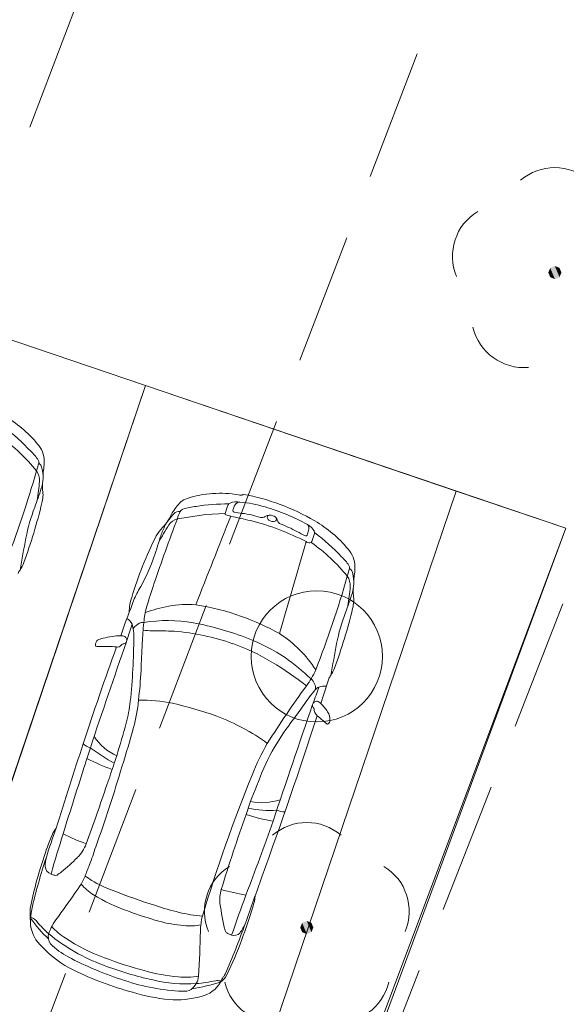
# Model space of a CAD drawing. Header units: metres. Extents: x 6541766 to 6542290, y 5894743 to 5895338.
# Tile 54 of 78: x 6541964.73 to 6541968.9, y 5895233.97 to 5895241.47. Entities that reach past the tile are written whole.
import ezdxf

# ---------------------------------------------------------------- set-up
doc = ezdxf.new("R2010")
doc.units = ezdxf.units.M
doc.linetypes.add('1.0_0.5', pattern=[1.5, 1, -0.5])
doc.layers.add('A-PZT', color=4, linetype='Continuous', lineweight=9)
doc.layers.add('IE - podklad', color=8, linetype='Continuous', lineweight=9)
doc.layers.add('zadrzewienie  zakrzewienie', color=7, linetype='Continuous')

# ---------------------------------------------------------------- blocks, each defined once
blk = doc.blocks.new('blok - podklad szary rfqfqw')
at = {"color": 8, "linetype": 'ByBlock', "lineweight": 9}
for p, q in [((6541965.9337, 5895237.6633), (6541966.1498, 5895237.6964)), ((6541966.1498, 5895237.6964), (6541966.2978, 5895237.7038))]:
    blk.add_line(p, q, dxfattribs=at)
at = {"color": 8, "linetype": 'Continuous', "lineweight": 9}
blk.add_circle((6541966.996, 5895236.616), 0.5, dxfattribs=at)
for centre, start, end in [((6541968.81, 5895239.94), 49.272, 130.728), ((6541968.43, 5895239.664), 121.308, 202.548), ((6541968.575, 5895239.216), 193.221, 274.871), ((6541966.92, 5895234.95), 49.272, 130.728), ((6541966.54, 5895234.674), 121.308, 202.548), ((6541967.3, 5895234.674), 337.452, 58.692), ((6541966.685, 5895234.226), 193.221, 274.871), ((6541967.155, 5895234.226), 265.129, 346.779)]:
    blk.add_arc(centre, 0.4, start, end, dxfattribs=at)
at = {"color": 8, "linetype": 'ByBlock', "lineweight": 9}
for centre, radius, start, end in [((6541964.1287, 5895237.6224), 0.9599, 39.74002, 59.71982), ((6541963.7773, 5895237.2222), 1.4123, 42.60731, 53.77502), ((6541963.7979, 5895237.1671), 1.369, 39.03669, 54.86273), ((6541964.6153, 5895237.9503), 0.3042, 31.97924, 48.52548), ((6541964.719, 5895238.101), 0.2001, 0.47638, 42.42489), ((6541964.8515, 5895238.0959), 0.0269, 345.46128, 35.41116), ((6541964.5297, 5895238.0961), 0.3895, 352.90606, 0.96626), ((6541956.8671, 5895240.3247), 8.3171, 338.78882, 343.97899), ((6541960.4671, 5895239.2545), 4.5618, 344.41941, 345.19858), ((6541964.7542, 5895237.9561), 0.1297, 356.9947, 34.35047), ((6541964.8462, 5895238.0421), 0.0565, 6.56544, 56.41618), ((6541964.6343, 5895237.9813), 0.2764, 342.17561, 14.09079), ((6541965.3914, 5895237.966), 0.4822, 170.21349, 176.31256), ((6541960.9999, 5895238.3471), 3.9041, 352.00469, 354.15219), ((6541961.4669, 5895239.0075), 3.6058, 339.62234, 342.05725), ((6541964.6792, 5895237.8475), 0.2309, 344.25993, 9.01435), ((6541965.1711, 5895237.9114), 0.2652, 174.43295, 186.0042), ((6541966.0436, 5895237.7001), 0.1242, 106.31028, 132.08343), ((6541966.2569, 5895237.0525), 0.806, 79.80576, 107.93425), ((6541966.4327, 5895238.0288), 0.1859, 259.70499, 266.69007), ((6541966.4208, 5895237.8575), 0.0144, 274.97663, 317.74613), ((6541966.437, 5895237.8416), 0.00831, 80.0944, 131.64394), ((6541966.1446, 5895236.2307), 1.6455, 59.48385, 79.71641), ((6541961.2198, 5895238.6574), 3.7836, 339.46407, 346.66659), ((6541966.1833, 5895237.2411), 1.4306, 159.07834, 168.8723), ((6541966.2549, 5895237.4955), 0.4182, 134.78774, 149.36891), ((6541965.9484, 5895237.6684), 0.0527, 81.86003, 140.53449), ((6541966.2524, 5895237.5728), 0.3313, 153.52485, 164.14839), ((6541965.9885, 5895237.7028), 0.0372, 110.4707, 151.41505), ((6541966.1107, 5895237.3451), 0.4151, 94.75597, 109.01206), ((6541966.3133, 5895236.2366), 1.5405, 89.50703, 98.84838), ((6541966.5558, 5895237.6491), 0.2638, 152.90406, 168.03996), ((6541966.3511, 5895237.7538), 0.0338, 117.74854, 152.77186), ((6541966.3852, 5895237.6704), 0.1238, 77.97471, 113.74442), ((6541966.4687, 5895237.7103), 0.1125, 147.91706, 171.27031), ((6541966.3682, 5895237.7264), 0.0108, 174.49739, 263.72439), ((6541966.4102, 5895237.749), 0.0425, 88.99579, 150.18463), ((6541966.3455, 5895236.9453), 0.8487, 72.41689, 85.57581), ((6541966.1729, 5895236.2691), 1.546, 60.87977, 73.89084), ((6541978.6149, 5895232.8105), 13.578, 159.05907, 161.27545), ((6541965.5724, 5895237.8406), 0.348, 315.73634, 326.42545), ((6541966.1859, 5895237.4209), 0.3954, 134.71677, 152.01673), ((6541964.7137, 5895238.3082), 1.3248, 330.11566, 333.08915), ((6541965.9658, 5895237.5496), 0.1182, 105.76462, 145.2232), ((6542304.7328, 5895103.6998), 363.952, 158.399375, 158.513649), ((6541966.3065, 5895237.7027), 0.0088, 172.76704, 254.01963), ((6541966.4527, 5895238.1145), 0.4458, 250.52175, 255.38123), ((6541964.8348, 5895230.4311), 7.4067, 77.08414, 78.27314), ((6541966.5638, 5895238.6921), 0.9961, 258.60685, 262.08905), ((6541966.3418, 5895236.9862), 0.7243, 71.89777, 83.27164), ((6541966.0115, 5895235.7433), 1.9662, 62.67295, 75.9051), ((6541966.5781, 5895237.7167), 0.0435, 255.04165, 305.55766), ((6541966.6382, 5895237.6285), 0.0632, 67.53453, 123.40724), ((6541966.6385, 5895237.6719), 0.02, 100.28788, 174.01906), ((6541966.6501, 5895237.6793), 0.0319, 189.56076, 232.01898), ((6541966.6623, 5895237.6944), 0.0514, 231.6454, 287.77938), ((6541966.6484, 5895237.641), 0.048, 27.52786, 73.16338), ((6541966.673, 5895237.6612), 0.0164, 287.7624, 27.75354), ((6541966.5403, 5895237.5797), 0.1722, 21.69566, 28.97128), ((6541966.4962, 5895236.8194), 0.9599, 39.74002, 59.71982), ((6541966.1214, 5895237.3165), 0.411, 136.8307, 147.97407), ((6541967.3107, 5895236.6892), 1.7146, 147.24121, 152.34762), ((6541966.5953, 5895237.2574), 0.8349, 155.2904, 161.44166), ((6541966.7291, 5895237.6531), 0.0303, 198.60575, 245.04043), ((6541966.4008, 5895236.7574), 0.9237, 61.24927, 70.02834), ((6541966.7557, 5895237.6177), 0.1835, 335.03809, 346.1035), ((6541966.87, 5895237.5139), 0.1194, 25.86571, 62.39629), ((6541966.8891, 5895237.5891), 0.0473, 340.92986, 40.16325), ((6541980.7943, 5895234.4928), 16.2977, 169.30565, 170.17468), ((6541968.1291, 5895236.329), 2.6466, 152.90426, 163.87467), ((6541961.2946, 5895238.8994), 4.7145, 340.81001, 343.02646), ((6541967.2081, 5895238.2142), 0.7418, 240.70025, 246.2738), ((6541966.9132, 5895237.5439), 0.00955, 247.91697, 337.56255), ((6541972.5837, 5895235.6472), 5.9201, 161.21938, 161.84487), ((6541966.9632, 5895237.5579), 0.0162, 342.94905, 29.60093), ((6541966.1448, 5895236.4192), 1.4123, 42.60731, 53.77502), ((6541909.0475, 5895253.8024), 60.1219, 343.56261, 344.257182), ((6541966.9526, 5895237.5617), 0.0812, 241.7979, 263.99463), ((6541966.9451, 5895237.4942), 0.0134, 265.40197, 349.93896), ((6541966.1654, 5895236.3641), 1.369, 39.03669, 54.86273), ((6541967.0866, 5895237.298), 0.2001, 0.47638, 42.42489), ((6541964.374, 5895237.8588), 1.4644, 329.7245, 339.65808), ((6541966.9828, 5895237.1474), 0.3042, 31.97924, 48.52548), ((6541964.8117, 5895237.2096), 0.0996, 139.79773, 157.51278), ((6541964.5614, 5895237.3937), 0.2115, 325.49266, 342.48357), ((6541962.8346, 5895238.4516), 4.5618, 344.41941, 345.19858), ((6541967.219, 5895237.2929), 0.0269, 345.46128, 35.41116), ((6541967.2138, 5895237.2391), 0.0565, 6.56544, 56.41618), ((6541966.8973, 5895237.2931), 0.3895, 352.90606, 0.96626), ((6541959.2346, 5895239.5218), 8.3171, 338.78882, 343.97899), ((6541967.1217, 5895237.1532), 0.1297, 356.9947, 34.35047), ((6541967.0018, 5895237.1783), 0.2764, 342.17561, 14.09079), ((6541967.7589, 5895237.1631), 0.4822, 170.21349, 176.31256), ((6541966.2184, 5895236.7932), 0.6657, 150.54411, 160.86388), ((6541971.0633, 5895235.3933), 5.597, 161.4995, 163.40944), ((6541963.3674, 5895237.5441), 3.9041, 352.00469, 354.15219), ((6541967.5386, 5895237.1084), 0.2652, 174.43295, 186.0042), ((6541965.8569, 5895236.9604), 0.2895, 159.01072, 181.23986), ((6541963.8345, 5895238.2046), 3.6058, 339.62234, 342.05725), ((6541967.0468, 5895237.0445), 0.2309, 344.25993, 9.01435), ((6541971.1768, 5895234.8327), 5.9971, 158.6971, 161.12013), ((6541966.3995, 5895236.8036), 0.7249, 164.98927, 174.42739), ((6541966.2193, 5895235.3135), 1.7212, 101.77918, 107.9165), ((6541966.0044, 5895236.2682), 0.743, 84.65373, 100.58975), ((6541965.8729, 5895235.4892), 1.5319, 68.97699, 82.47028), ((6541963.5874, 5895237.8544), 3.7836, 339.46407, 346.66659), ((6541965.5061, 5895236.8234), 0.0912, 24.16037, 62.10183), ((6541965.857, 5895235.2637), 1.7494, 60.73325, 71.13871), ((6541968.5509, 5895236.4381), 1.4306, 159.07834, 168.8723), ((6541967.2497, 5895236.2504), 1.769, 159.8141, 164.03209), ((6541965.3021, 5895236.7761), 0.2995, 357.74661, 16.42663), ((6541965.6984, 5895236.7573), 0.1237, 115.18512, 145.04421), ((6541965.672, 5895236.8025), 0.0718, 85.22645, 111.48359), ((6541968.1371, 5895236.6155), 2.4727, 173.99788, 177.68385), ((6541965.862, 5895235.7447), 1.1442, 80.26424, 99.25275), ((6541965.587, 5895234.4557), 2.4617, 68.8879, 79.02974), ((6541965.3867, 5895236.6331), 0.1219, 98.83084, 119.81536), ((6541965.4815, 5895236.3587), 0.4108, 96.32248, 106.04398), ((6541965.5247, 5895236.1769), 0.5968, 92.14374, 98.52193), ((6541965.5053, 5895236.7022), 0.0711, 67.48119, 92.3639), ((6541965.5179, 5895236.7403), 0.0312, 334.53233, 62.10086), ((6541961.2235, 5895236.7536), 4.3778, 353.69075, 0.14003), ((6541965.7387, 5895237.2048), 0.394, 260.33764, 270.44027), ((6541965.5777, 5895222.0198), 14.7919, 88.71758, 89.36434), ((6541965.7626, 5895235.0187), 1.7952, 70.66658, 85.33197), ((6541965.7907, 5895235.0739), 1.812, 57.80073, 67.85565), ((6541966.2063, 5895236.0098), 0.9297, 32.7369, 57.03369), ((6541988.1155, 5895228.4893), 24.0839, 160.09607, 161.95802), ((6542019.2349, 5895217.9785), 56.8682, 160.75051, 161.61062), ((6541965.3521, 5895236.7066), 0.0425, 162.46603, 191.70985), ((6541965.3163, 5895236.6981), 0.00586, 181.65504, 275.78891), ((6541965.349, 5895236.7066), 0.0396, 125.4297, 161.152), ((6541965.357, 5895238.0348), 1.3431, 268.28748, 269.56141), ((6541965.3649, 5895235.0316), 1.6602, 86.36172, 90.62718), ((6541965.4793, 5895236.7175), 0.0304, 252.66881, 330.23322), ((6541965.5266, 5895236.6828), 0.0286, 89.60133, 136.7781), ((6541965.5207, 5895236.7389), 0.0281, 282.55525, 334.82722), ((6541971.1673, 5895236.3749), 5.5114, 176.45828, 178.60783), ((6541965.8113, 5895235.1744), 1.6322, 58.92177, 70.47071), ((6541983.1618, 5895233.6899), 16.2977, 169.30565, 170.17468), ((6541965.2522, 5895234.6001), 2.5081, 47.32532, 53.15329), ((6541965.4465, 5895234.5371), 2.3664, 51.58307, 59.32106), ((6541966.9289, 5895236.5908), 0.2115, 325.49266, 342.48357), ((6541961.3352, 5895236.7691), 4.3302, 353.53814, 356.5543), ((6541966.3732, 5895236.7928), 0.6759, 323.54987, 335.50896), ((6541967.1793, 5895236.4067), 0.0996, 139.79773, 157.51278), ((6541974.2414, 5895231.0894), 9.042, 144.1012, 147.46043), ((6541966.8966, 5895236.374), 0.0895, 352.91514, 51.54512), ((6541963.5465, 5895237.564), 3.6618, 339.10083, 341.15823), ((6541967.0272, 5895236.3311), 0.0526, 106.73159, 142.69057), ((6541967.0517, 5895236.2879), 0.1015, 80.0491, 112.93363), ((6541459.05, 5895397.3088), 532.8968, 342.409089, 342.430217), ((6541968.061, 5895235.4612), 1.4036, 140.02793, 145.81578), ((6541964.316, 5895236.4218), 1.2676, 345.60675, 353.23592), ((6541964.4267, 5895236.3926), 1.2162, 344.75879, 354.7737), ((6541965.6759, 5895235.2358), 1.0467, 77.79352, 92.08466), ((6541965.2061, 5895233.2736), 3.0642, 70.3839, 76.96378), ((6542232.4513, 5895145.743), 280.4904, 161.175516, 161.367053), ((6541964.3694, 5895237.9871), 3.0695, 322.92181, 325.53035), ((6541966.9914, 5895236.2432), 0.028, 120.7743, 215.92265), ((6541966.889, 5895236.168), 0.099, 28.94297, 36.4132), ((6541966.9948, 5895236.2481), 0.0261, 81.76075, 132.74621), ((6541966.9865, 5895236.2181), 0.0571, 43.53701, 77.81505), ((6541966.4522, 5895235.739), 0.7747, 36.01422, 42.00305), ((6541965.6852, 5895234.6807), 1.5781, 53.72549, 69.61769), ((6541927.4212, 5895249.0686), 41.629, 340.15378, 341.94072), ((6541966.9552, 5895236.207), 0.0223, 349.21668, 23.71812), ((6541966.9996, 5895236.1999), 0.0227, 172.60312, 211.86016), ((6541966.4149, 5895235.7262), 0.73, 36.80701, 39.23099), ((6541965.7165, 5895234.5976), 2.0243, 48.22482, 50.67506), ((6541967.0053, 5895236.14), 0.0916, 352.26065, 36.54557), ((6541953.2646, 5895239.5232), 12.7457, 343.29118, 344.45156), ((6541958.6437, 5895237.9856), 7.2146, 342.2099, 344.62581), ((6541968.5175, 5895234.8263), 2.1457, 142.36457, 149.18911), ((6541967.0968, 5895236.1425), 0.0473, 228.03488, 242.63096), ((6541967.0782, 5895236.1056), 0.00607, 238.26215, 307.2572), ((6541967.058, 5895236.1305), 0.0381, 308.88812, 355.85933), ((6541965.6323, 5895236.2221), 0.3971, 213.07923, 246.21949), ((6541996.3692, 5895225.6454), 32.8129, 161.69992, 162.87689), ((6541965.3438, 5895236.1207), 0.2146, 233.3895, 250.08808), ((6541968.1302, 5895235.0769), 1.7468, 149.90273, 158.67823), ((6541967.977, 5895235.1535), 1.5138, 149.34823, 160.37246), ((6541960.6546, 5895237.3135), 4.8222, 341.69416, 343.18903), ((6541966.273, 5895237.2773), 1.6882, 233.57867, 240.93852), ((6541977.6846, 5895231.7226), 12.8938, 161.28986, 161.55739), ((6542042.4896, 5895211.0219), 81.1328, 162.218438, 162.614439), ((6541966.291, 5895237.9653), 2.371, 243.8286, 248.87872), ((6541953.7179, 5895239.2921), 12.3068, 340.40152, 343.42465), ((6541944.51, 5895242.8793), 22.1066, 340.87803, 341.3275), ((6541978.0262, 5895231.054), 12.4292, 157.99016, 163.24734), ((6541953.3672, 5895239.6298), 12.6747, 339.48969, 341.64097), ((6541969.0462, 5895234.5906), 2.7154, 156.7614, 162.42115), ((6541966.58, 5895235.9252), 0.4241, 257.92761, 288.97543), ((6541978.777, 5895231.0125), 13.081, 160.35273, 162.99089), ((6541966.8661, 5895236.6455), 1.3006, 251.69471, 261.01063), ((6541966.6366, 5895236.1791), 0.7379, 257.23607, 274.20087), ((6541966.7648, 5895235.6509), 0.2206, 250.34154, 266.88431), ((6541947.4652, 5895242.0978), 20.3455, 338.96917, 340.66273), ((6541966.6521, 5895234.5389), 1.819, 156.59844, 163.18375), ((6541968.3218, 5895234.062), 3.5372, 159.40416, 163.18471), ((6541976.7939, 5895231.5738), 12.2974, 162.53554, 164.02741), ((6541965.1699, 5895235.1762), 0.2056, 140.72566, 155.52932), ((6541965.5932, 5895236.2521), 1.1208, 241.78816, 251.54953), ((6541965.0088, 5895235.2601), 0.2404, 312.31685, 342.75889), ((6541963.4014, 5895235.7594), 2.0009, 338.51471, 342.69068), ((6541967.3663, 5895234.2196), 2.5968, 160.99762, 169.45622), ((6541969.0818, 5895233.7013), 4.3708, 161.5402, 166.94486), ((6541965.1683, 5895235.0169), 0.2422, 163.60919, 180.3183), ((6541964.1533, 5895236.0808), 1.4255, 309.01889, 315.53656), ((6541972.7381, 5895232.1071), 8.0247, 158.6654, 159.32583), ((6541964.994, 5895235.0221), 0.0683, 185.44512, 250.49876), ((6541965.0194, 5895235.0567), 0.1101, 244.05228, 259.55671), ((6541965.0061, 5895234.9731), 0.0255, 254.88899, 296.04428), ((6541964.8749, 5895235.192), 0.2807, 300.48833, 308.80234), ((6541962.5877, 5895236.5684), 3.1096, 323.71621, 327.13784), ((6541964.6971, 5895235.1772), 0.5834, 329.48768, 336.03007), ((6541965.6046, 5895235.2507), 0.5482, 222.39836, 235.5549), ((6541964.955, 5895234.4287), 0.5809, 55.69008, 61.72417), ((6541965.7004, 5895235.5817), 0.7924, 238.16566, 250.65411), ((6539962.1323, 5895947.0722), 2127.1906, 340.4308561, 340.4409631), ((6541965.9669, 5895235.8985), 1.2892, 238.5622, 251.40132), ((6541967.4426, 5895239.9565), 5.5008, 248.62684, 252.27423), ((6541966.5452, 5895234.7602), 0.288, 164.11737, 185.31096), ((6541967.0932, 5895238.034), 3.2998, 255.52231, 258.85558), ((6542007.645, 5895219.8982), 43.8011, 160.11503, 160.53709), ((6541898.0426, 5895282.5416), 82.3533, 324.417187, 324.507963), ((6541968.4475, 5895235.0399), 2.2104, 187.96816, 193.41876), ((6541966.1504, 5895234.8268), 0.3781, 341.25642, 354.8754), ((6541965.2402, 5895234.6574), 0.4286, 174.99882, 188.14176), ((6541965.5258, 5895234.5811), 0.71, 171.28598, 181.26541), ((6541966.4838, 5895237.1111), 2.6054, 249.13107, 254.62742), ((6541966.3179, 5895236.2978), 1.6739, 250.81743, 257.17548), ((6541966.2363, 5895235.8847), 1.2531, 256.61755, 264.88237), ((6541963.4675, 5895235.6036), 3.1709, 338.82422, 343.54175), ((6541965.6215, 5895235.1809), 0.9808, 214.88439, 226.91669), ((6541964.8177, 5895234.591), 0.0345, 54.08916, 90.88664), ((6541964.7314, 5895234.4783), 0.1764, 41.95967, 52.85972), ((6541965.52, 5895235.1423), 0.8546, 219.71395, 228.47647), ((6541965.3345, 5895234.3687), 0.405, 141.28713, 151.35243), ((6541966.0379, 5895235.4321), 0.8683, 253.62937, 266.28651), ((6541966.0313, 5895234.972), 0.4094, 263.03131, 281.53638), ((6541966.6843, 5895234.5063), 0.5748, 166.89201, 178.30963), ((6541959.7067, 5895237.0252), 7.1742, 336.76276, 340.09024), ((6541966.1002, 5895234.7342), 0.3833, 323.85951, 336.61844), ((6541965.0785, 5895234.6022), 0.2652, 187.97992, 228.276), ((6541965.0411, 5895234.479), 0.0908, 162.31353, 215.98839), ((6541965.8619, 5895235.6047), 1.4283, 230.50448, 249.94855), ((6541965.4541, 5895234.3231), 0.5321, 153.21394, 159.82451), ((6541965.3767, 5895234.9346), 0.5507, 223.32182, 237.3813), ((6541956.68, 5895234.7495), 9.4326, 356.53533, 358.62562), ((6541966.3315, 5895234.5384), 0.036, 198.59644, 232.41767), ((6541966.3885, 5895234.6307), 0.1443, 236.84272, 253.1732), ((6541966.365, 5895234.5543), 0.0643, 253.55432, 314.1479), ((6541965.3544, 5895234.8096), 0.5449, 224.79591, 242.3873), ((6541965.8459, 5895235.6182), 1.3797, 236.27448, 250.25048), ((6541963.6321, 5895235.4778), 2.9726, 334.30612, 339.93961), ((6541965.4773, 5895234.9299), 0.7792, 222.41746, 244.66155), ((6541966.3005, 5895236.5845), 2.5562, 242.03466, 252.49078), ((6541966.5069, 5895237.2694), 3.1578, 249.08563, 254.83706), ((6541966.2507, 5895236.4879), 2.5185, 243.92844, 254.81677), ((6541966.304, 5895236.7012), 2.6103, 249.08585, 257.65111), ((6541966.0482, 5895235.5142), 1.3438, 254.13827, 265.40177), ((6541966.2456, 5895234.2183), 0.0583, 316.4487, 336.0835), ((6541966.0447, 5895235.6769), 1.614, 251.45738, 267.37537), ((6541966.0048, 5895235.2244), 1.1039, 256.42582, 273.76489), ((6541966.0002, 5895234.7571), 0.5854, 264.14329, 279.34525), ((6541965.9474, 5895234.1954), 0.1487, 307.80828, 353.82319), ((6541965.7391, 5895235.8909), 1.8331, 279.6208, 286.59036), ((6541965.9417, 5895235.5615), 1.4449, 275.38515, 281.34151), ((6541966.0678, 5895234.2448), 0.2239, 281.94032, 330.3808), ((6541966.2377, 5895234.0916), 0.0545, 69.8647, 102.61178), ((6541966.2413, 5895234.1051), 0.0406, 54.83854, 68.03289), ((6541966.1838, 5895234.2519), 0.1416, 303.77659, 333.67631), ((6541966.0335, 5895234.2578), 0.2603, 331.63667, 337.25971), ((6541966.3436, 5895234.1248), 0.0772, 136.2281, 155.20743), ((6541966.0319, 5895235.5282), 1.5356, 253.32007, 263.95389), ((6541965.9831, 5895234.181), 0.117, 263.96107, 298.31), ((6541965.9221, 5895234.7113), 0.712, 265.81705, 285.65297)]:
    blk.add_arc(centre, radius, start, end, dxfattribs=at)
at = {"color": 8, "linetype": 'Continuous', "lineweight": 9, "extrusion": (0, 0, -1)}
for points in [[(-6541968.7746, 5895239.5046), (-6541968.7746, 5895239.5754), (-6541968.76, 5895239.54)], [(-6541968.7746, 5895239.5754), (-6541968.81, 5895239.49), (-6541968.81, 5895239.59)], [(-6541968.7746, 5895239.5754), (-6541968.7746, 5895239.5046), (-6541968.81, 5895239.49)], [(-6541968.81, 5895239.59), (-6541968.81, 5895239.49), (-6541968.8454, 5895239.5046)], [(-6541968.81, 5895239.59), (-6541968.8454, 5895239.5046), (-6541968.8454, 5895239.5754)], [(-6541968.8454, 5895239.5754), (-6541968.8454, 5895239.5046), (-6541968.86, 5895239.54)], [(-6541966.8846, 5895234.5146), (-6541966.8846, 5895234.5854), (-6541966.87, 5895234.55)], [(-6541966.8846, 5895234.5854), (-6541966.92, 5895234.5), (-6541966.92, 5895234.6)], [(-6541966.8846, 5895234.5854), (-6541966.8846, 5895234.5146), (-6541966.92, 5895234.5)], [(-6541966.92, 5895234.6), (-6541966.92, 5895234.5), (-6541966.9554, 5895234.5146)], [(-6541966.92, 5895234.6), (-6541966.9554, 5895234.5146), (-6541966.9554, 5895234.5854)], [(-6541966.9554, 5895234.5854), (-6541966.9554, 5895234.5146), (-6541966.97, 5895234.55)]]:
    blk.add_solid(points, dxfattribs=at)
at = {"layer": 'A-PZT', "color": 8, "lineweight": 9}
for p, q in [((6541968.8944, 5895237.5924), (6541958.5169, 5895241.112)), ((6541965.6917, 5895238.6786), (6541963.3241, 5895239.4816)), ((6541964.0858, 5895233.9436), (6541965.6917, 5895238.6786)), ((6541965.6917, 5895238.6786), (6541964.0858, 5895233.9436)), ((6541968.0592, 5895237.8757), (6541965.6917, 5895238.6786)), ((6541968.0592, 5895237.8757), (6541964.8474, 5895228.4055)), ((6541966.4533, 5895233.1406), (6541968.0592, 5895237.8757)), ((6541968.8944, 5895237.5924), (6541968.0592, 5895237.8757)), ((6541965.3749, 5895228.2077), (6541968.8944, 5895237.5924)), ((6541965.4163, 5895228.1922), (6541968.8944, 5895237.5924))]:
    blk.add_line(p, q, dxfattribs=at)
at = {"layer": 'zadrzewienie  zakrzewienie', "color": 8, "linetype": '1.0_0.5', "lineweight": 9}
for p, q in [((6541956.29, 5895218.21), (6541980.66, 5895282.38)), ((6541983.29, 5895281.84), (6541958.91, 5895218.05)), ((6541983.29, 5895281.84), (6541958.91, 5895218.05)), ((6541960.85, 5895216.53), (6541986.23, 5895281.35))]:
    blk.add_line(p, q, dxfattribs=at)

msp = doc.modelspace()

# ---------------------------------------------------------------- block references
at = {"layer": 'IE - podklad'}
msp.add_blockref('blok - podklad szary rfqfqw', (0, 0), dxfattribs=at)

doc.saveas('drawing.dxf')
